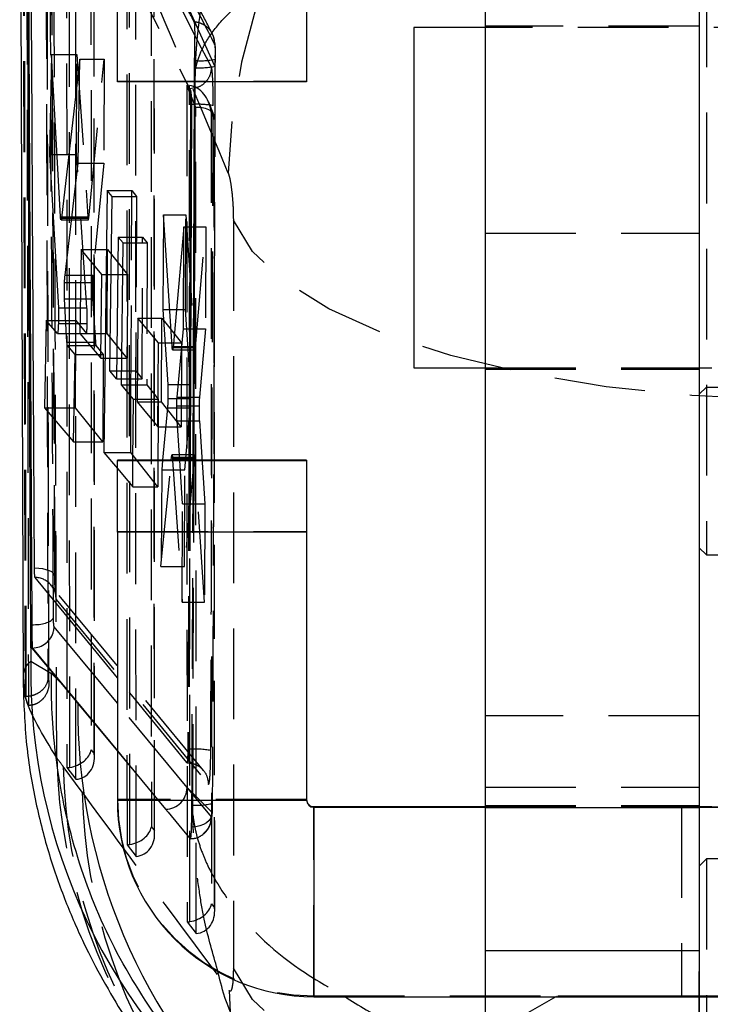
# Model space of a CAD drawing. Extents: x 39 to 393, y 13 to 280.
# Tile 20 of 24: x 334 to 343, y 245 to 259. Entities that reach past the tile are written whole.
import ezdxf

# ---------------------------------------------------------------- set-up
doc = ezdxf.new("R2010")
doc.units = 0
doc.linetypes.add('HIDDEN', pattern=[1.905, 1.27, -0.635])
doc.layers.get('0').update_dxf_attribs({"linetype": 'CONTINUOUS'})

msp = doc.modelspace()

# ---------------------------------------------------------------- linework, layer by layer
at = {"color": 7, "linetype": 'CONTINUOUS'}
for p, q in [((333.759427, 263.472564), (333.806822, 249.563483)), ((340.277619, 262.80619), (340.277619, 247.806192)), ((343.277619, 262.80619), (343.277619, 247.806192)), ((335.127619, 257.960453), (335.127619, 258.959979)), ((337.777619, 258.959979), (337.777619, 257.960453)), ((340.277619, 258.722009), (339.277619, 258.722009)), ((339.277619, 258.722009), (339.277619, 253.972645)), ((334.20491, 258.345661), (334.177841, 256.944168)), ((334.332109, 256.074069), (334.20491, 258.345661)), ((334.603301, 258.276261), (334.345285, 256.053826)), ((334.579748, 256.823253), (334.603301, 258.276261)), ((337.777619, 257.960453), (335.127619, 257.960453)), ((336.089398, 257.960453), (336.139788, 257.862175)), ((336.189645, 252.668977), (336.207599, 257.960453)), ((336.139788, 257.862175), (336.14116, 257.862175)), ((336.14116, 257.862175), (336.141216, 257.862158)), ((336.207312, 257.875593), (336.141216, 257.862158)), ((336.14988, 257.646708), (336.130181, 252.668977)), ((336.14988, 257.646708), (336.166373, 257.646708)), ((336.166373, 257.646708), (336.207502, 257.646402)), ((334.177841, 256.944168), (334.300893, 254.799925)), ((334.177841, 256.944168), (334.283387, 256.944168)), ((334.394521, 255.257616), (334.579748, 256.823253)), ((334.987083, 256.440263), (334.937229, 252.773944)), ((335.054159, 256.358694), (334.987083, 256.440263)), ((335.022565, 253.915669), (335.054159, 256.358694)), ((334.339122, 256.028404), (334.485712, 256.028404)), ((334.345285, 256.053826), (334.488719, 256.053826)), ((335.774326, 256.100178), (335.764999, 254.775052)), ((335.894074, 254.258576), (335.774326, 256.100178)), ((336.060393, 255.930384), (335.907943, 254.242646)), ((336.053655, 254.502883), (336.060393, 255.930384)), ((335.140494, 255.788233), (335.116198, 253.803955)), ((335.207782, 255.706664), (335.140494, 255.788233)), ((334.620475, 255.613979), (334.601288, 254.441733)), ((334.910883, 255.265439), (334.620475, 255.613979)), ((335.184554, 253.722385), (335.207782, 255.706664)), ((334.89438, 254.093148), (334.910883, 255.265439)), ((334.422177, 254.319018), (334.387939, 254.923289)), ((335.764999, 254.775052), (335.832405, 253.726267)), ((335.764999, 254.775052), (335.860491, 254.775052)), ((334.131727, 254.623457), (334.106751, 253.400239)), ((334.287059, 254.439492), (334.131727, 254.623457)), ((335.415858, 254.656134), (335.404084, 253.483887)), ((335.705671, 254.307609), (335.415858, 254.656134)), ((334.301466, 254.578785), (334.407458, 254.578785)), ((335.965, 253.54716), (336.053655, 254.502883)), ((334.287889, 254.439026), (334.415377, 254.439026)), ((334.601288, 254.441733), (334.89438, 254.093148)), ((334.601288, 254.441733), (334.899287, 254.441733)), ((334.53494, 254.145756), (334.42845, 254.271969)), ((335.696649, 253.135316), (335.705671, 254.307609)), ((335.901546, 254.210496), (336.026532, 254.210496)), ((334.513838, 252.922476), (334.53494, 254.145756)), ((339.277619, 253.972645), (339.277619, 253.959509)), ((339.277619, 253.959509), (340.277619, 253.959509)), ((335.116198, 253.803955), (335.022565, 253.915669)), ((335.116198, 253.803955), (335.185508, 253.803955)), ((335.355396, 253.518461), (335.184554, 253.722385)), ((335.832405, 253.726267), (335.981614, 253.726267)), ((335.315122, 252.773944), (335.318268, 253.562778)), ((335.34637, 252.668977), (335.355396, 253.518461)), ((335.835705, 253.532235), (335.963911, 253.532235)), ((334.106751, 253.400239), (334.513838, 252.922476)), ((334.106751, 253.400239), (334.52208, 253.400239)), ((335.404084, 253.483887), (335.696649, 253.135316)), ((335.404084, 253.483887), (335.699332, 253.483887)), ((335.830202, 253.401201), (335.761651, 252.668977)), ((336.000275, 252.668977), (335.96314, 253.219154)), ((334.937229, 252.773944), (335.127619, 252.548965)), ((334.937229, 252.773944), (335.315122, 252.773944)), ((335.347058, 252.733707), (335.315122, 252.773944)), ((335.882126, 252.668977), (335.886054, 252.709748)), ((335.886054, 252.709748), (335.889806, 252.735851)), ((335.995423, 252.740865), (335.892442, 252.740865)), ((335.900076, 252.691875), (335.901608, 252.668977)), ((337.777619, 252.668977), (335.127619, 252.668977)), ((335.127619, 252.668977), (335.127619, 252.660453)), ((335.127619, 252.660453), (337.777619, 252.660453)), ((335.127619, 251.65998), (335.127619, 252.660453)), ((337.777619, 252.668977), (337.777619, 252.660453)), ((337.777619, 252.660453), (337.777619, 251.65998)), ((337.777619, 251.65998), (335.127619, 251.65998)), ((335.127619, 251.65998), (335.127619, 247.90998)), ((337.777619, 251.65998), (337.777619, 247.90998)), ((335.127619, 249.622051), (333.975331, 251.025649)), ((333.910503, 250.363276), (333.929444, 250.363276)), ((333.929444, 250.363276), (333.929459, 250.363276)), ((333.912952, 250.225029), (333.914897, 249.856739)), ((333.931632, 250.038674), (333.937906, 250.038674)), ((333.931632, 250.038674), (334.334787, 249.552037)), ((333.937998, 250.038734), (333.937906, 250.038667)), ((333.914897, 249.856739), (334.207302, 249.680466)), ((334.207302, 249.680466), (334.334787, 249.552037)), ((334.334787, 249.552037), (334.572994, 249.264505)), ((334.572994, 249.264505), (335.127619, 248.596235)), ((335.127619, 247.90998), (337.777619, 247.90998)), ((337.877619, 247.819451), (337.877619, 247.80998)), ((337.877619, 247.819451), (340.277619, 247.819451)), ((337.877619, 247.80998), (337.877619, 245.159981)), ((337.877619, 247.80998), (340.277619, 247.80998)), ((340.277619, 247.806192), (343.277619, 247.806192)), ((340.277619, 247.806192), (340.277619, 245.807139)), ((343.277619, 247.80998), (351.277619, 247.80998)), ((343.277619, 247.806192), (343.277619, 245.807139)), ((340.277619, 245.807139), (343.277619, 245.807139)), ((337.877619, 245.159981), (356.677619, 245.159981)), ((340.277619, 245.159981), (340.277619, 242.837446)), ((341.269415, 245.159981), (340.777619, 244.876042))]:
    msp.add_line(p, q, dxfattribs=at)
at = {"color": 7, "linetype": 'HIDDEN'}
for p, q in [((333.840093, 249.358405), (333.804912, 263.39231)), ((334.416016, 262.02704), (334.421417, 248.364371)), ((334.460617, 248.368052), (334.455218, 262.024482)), ((334.548007, 248.202077), (334.542665, 261.717515)), ((334.756959, 261.654541), (334.762113, 248.614906)), ((334.805003, 248.55992), (334.799868, 261.54967)), ((334.807885, 248.512847), (334.802722, 261.574521)), ((343.377619, 261.340759), (343.377619, 251.34076)), ((336.494976, 258.179974), (335.343565, 260.724822)), ((335.257935, 259.969413), (335.262949, 247.285495)), ((335.302149, 247.289177), (335.297138, 259.966856)), ((335.127619, 259.83781), (336.090742, 257.960453)), ((335.127619, 259.836219), (336.089398, 257.960453)), ((335.38954, 247.123202), (335.384584, 259.659886)), ((335.598878, 259.596912), (335.603646, 247.53603)), ((335.646535, 247.481044), (335.641787, 259.492043)), ((335.649418, 247.433971), (335.644641, 259.516893)), ((343.277619, 258.74076), (340.277619, 258.74076)), ((354.277619, 258.722009), (340.277619, 258.722009)), ((334.20491, 258.345661), (334.562156, 258.345661)), ((334.556552, 256.944168), (334.562156, 258.345661)), ((334.562156, 258.345661), (334.713698, 256.074069)), ((334.603301, 258.276261), (334.94397, 258.276261)), ((334.72634, 256.053826), (334.94397, 258.276261)), ((334.94397, 258.276261), (334.93816, 256.823253)), ((336.208294, 258.159825), (336.209467, 258.259846)), ((336.495864, 258.276602), (336.494976, 258.179974)), ((336.207599, 257.960453), (336.208211, 258.140789)), ((336.208211, 258.140789), (336.208294, 258.159825)), ((336.219634, 258.115556), (336.208211, 258.140789)), ((336.219129, 257.960453), (336.219634, 258.115556)), ((336.494976, 258.179974), (336.495442, 258.178871)), ((335.127619, 257.968977), (337.777619, 257.968977)), ((336.099854, 257.911786), (336.104482, 246.20662)), ((336.226503, 257.602259), (336.099854, 257.911786)), ((336.143682, 246.210301), (336.139057, 257.909227)), ((336.478927, 257.498037), (336.406529, 257.674975)), ((336.231072, 246.044326), (336.226503, 257.602259)), ((336.440797, 257.539285), (336.445178, 246.457155)), ((336.483707, 257.434414), (336.440797, 257.539285)), ((336.488068, 246.402168), (336.483707, 257.434414)), ((336.49095, 246.355096), (336.48656, 257.459266)), ((334.283387, 256.944168), (334.556552, 256.944168)), ((334.701637, 254.799925), (334.556552, 256.944168)), ((334.579748, 256.823253), (334.93816, 256.823253)), ((334.93816, 256.823253), (334.78285, 255.257616)), ((334.987083, 256.440263), (335.329745, 256.440263)), ((335.318268, 253.562778), (335.329745, 256.440263)), ((335.329745, 256.440263), (335.394485, 256.358694)), ((335.054159, 256.358694), (335.394485, 256.358694)), ((335.394485, 256.358694), (335.384741, 253.915669)), ((334.332109, 256.074069), (334.713698, 256.074069)), ((334.485712, 256.028404), (334.720851, 256.028404)), ((334.488719, 256.053826), (334.72634, 256.053826)), ((335.774326, 256.100178), (336.088663, 256.100178)), ((336.083364, 254.775052), (336.088663, 256.100178)), ((336.088663, 256.100178), (336.208186, 254.258576)), ((336.752075, 256.026793), (336.752075, 245.558569)), ((336.060393, 255.930384), (336.366758, 255.930384)), ((336.221489, 254.242646), (336.366758, 255.930384)), ((336.366758, 255.930384), (336.36105, 254.502883)), ((335.140494, 255.788233), (335.48132, 255.788233)), ((335.473406, 253.803955), (335.48132, 255.788233)), ((335.48132, 255.788233), (335.54606, 255.706664)), ((340.277619, 255.844075), (343.277619, 255.844075)), ((334.620475, 255.613979), (334.990458, 255.613979)), ((334.98577, 254.441733), (334.990458, 255.613979)), ((334.990458, 255.613979), (335.267846, 255.265439)), ((335.207782, 255.706664), (335.54606, 255.706664)), ((335.54606, 255.706664), (335.538145, 253.722385)), ((334.394521, 255.257616), (334.78285, 255.257616)), ((334.910883, 255.265439), (335.267846, 255.265439)), ((335.267846, 255.265439), (335.263158, 254.093148)), ((334.387734, 255.153557), (334.777853, 255.153557)), ((334.387939, 254.923289), (334.781018, 254.923289)), ((334.781018, 254.923289), (334.820598, 254.319018)), ((334.394928, 254.799925), (334.701637, 254.799925)), ((335.860491, 254.775052), (336.083364, 254.775052)), ((336.150426, 253.726267), (336.083364, 254.775052)), ((334.131727, 254.623457), (334.547271, 254.623457)), ((334.54238, 253.400239), (334.547271, 254.623457)), ((334.547271, 254.623457), (334.693694, 254.439492)), ((335.415858, 254.656134), (335.750688, 254.656134)), ((335.746, 253.483887), (335.750688, 254.656134)), ((335.750688, 254.656134), (336.028071, 254.307609)), ((334.407458, 254.578785), (334.705162, 254.578785)), ((336.053655, 254.502883), (336.36105, 254.502883)), ((336.36105, 254.502883), (336.277037, 253.54716)), ((334.287059, 254.439492), (334.693694, 254.439492)), ((334.415377, 254.439026), (334.694445, 254.439026)), ((334.899287, 254.441733), (334.98577, 254.441733)), ((335.263158, 254.093148), (334.98577, 254.441733)), ((334.422177, 254.319018), (334.820598, 254.319018)), ((334.42845, 254.271969), (334.827016, 254.271969)), ((334.827016, 254.271969), (334.927455, 254.145756)), ((335.705671, 254.307609), (336.028071, 254.307609)), ((335.894074, 254.258576), (336.208186, 254.258576)), ((336.028071, 254.307609), (336.023384, 253.135316)), ((336.026532, 254.210496), (336.215427, 254.210496)), ((336.029515, 254.242645), (336.221489, 254.242646)), ((334.53494, 254.145756), (334.927455, 254.145756)), ((334.89438, 254.093148), (335.263158, 254.093148)), ((334.927455, 254.145756), (334.922563, 252.922476)), ((340.277619, 253.959509), (354.277619, 253.959509)), ((340.277619, 253.94076), (343.277619, 253.94076)), ((335.022565, 253.915669), (335.384741, 253.915669)), ((335.185508, 253.803955), (335.473406, 253.803955)), ((335.384741, 253.915669), (335.473406, 253.803955)), ((335.184554, 253.722385), (335.538145, 253.722385)), ((335.538145, 253.722385), (335.699994, 253.518461)), ((335.981614, 253.726267), (336.150426, 253.726267)), ((343.277619, 253.59076), (343.377619, 253.690759)), ((343.377619, 253.690759), (344.177619, 253.690759)), ((335.355396, 253.518461), (335.699994, 253.518461)), ((335.699994, 253.518461), (335.695115, 252.295167)), ((335.963911, 253.532235), (336.154008, 253.532235)), ((335.965, 253.54716), (336.277037, 253.54716)), ((334.52208, 253.400239), (334.54238, 253.400239)), ((334.922563, 252.922476), (334.54238, 253.400239)), ((335.699332, 253.483887), (335.746, 253.483887)), ((336.023384, 253.135316), (335.746, 253.483887)), ((335.959451, 253.401201), (336.149084, 253.401201)), ((335.959696, 253.426183), (336.272143, 253.426183)), ((336.07439, 252.531099), (336.149084, 253.401201)), ((335.696649, 253.135316), (336.023384, 253.135316)), ((335.96314, 253.219154), (336.275691, 253.219154)), ((336.275691, 253.219154), (336.351262, 252.054807)), ((334.513838, 252.922476), (334.922563, 252.922476)), ((335.695115, 252.295167), (335.347058, 252.733707)), ((335.886054, 252.709748), (336.203439, 252.709748)), ((336.209417, 252.740865), (335.995423, 252.740865)), ((335.998729, 252.691875), (336.216725, 252.691875)), ((336.203439, 252.709748), (336.068987, 251.180093)), ((336.345759, 250.678657), (336.216725, 252.691875)), ((335.127619, 252.548965), (335.342398, 252.295167)), ((335.342398, 252.295167), (335.34637, 252.668977)), ((335.738665, 251.180093), (335.882126, 252.668977)), ((335.761651, 252.668977), (335.748743, 252.531099)), ((335.901608, 252.668977), (336.034809, 250.678657)), ((336.041728, 252.054807), (336.000275, 252.668977)), ((336.130181, 252.668977), (336.114174, 248.623987)), ((336.147353, 252.668977), (336.131899, 248.623987)), ((336.184394, 247.704861), (336.201882, 252.668977)), ((335.748743, 252.531099), (335.738665, 251.180093)), ((335.748743, 252.531099), (336.07439, 252.531099)), ((336.068987, 251.180093), (336.07439, 252.531099)), ((335.342398, 252.295167), (335.695115, 252.295167)), ((334.170081, 249.563402), (334.163508, 252.14195)), ((336.034809, 250.678657), (336.041728, 252.054807)), ((336.041728, 252.054807), (336.351262, 252.054807)), ((336.351262, 252.054807), (336.345759, 250.678657)), ((335.127619, 251.66945), (337.777619, 251.66945)), ((343.277619, 251.44076), (343.377619, 251.34076)), ((343.377619, 251.34076), (344.177619, 251.34076)), ((335.738665, 251.180093), (336.068987, 251.180093)), ((336.334348, 248.323432), (334.203073, 250.908626)), ((334.271818, 250.7166), (336.402902, 248.130593)), ((336.034809, 250.678657), (336.345759, 250.678657)), ((333.840092, 249.358405), (333.852178, 249.35877)), ((336.103693, 248.085693), (335.127619, 249.265812)), ((343.277619, 249.087837), (340.277619, 249.087837)), ((334.762113, 248.614906), (334.805003, 248.55992)), ((335.127619, 248.597806), (335.381074, 248.290846)), ((335.127619, 248.596235), (335.381074, 248.290846)), ((336.114174, 248.623987), (336.131889, 248.623987)), ((336.102291, 248.434052), (336.100962, 248.434429)), ((336.101906, 248.433888), (336.104903, 248.433444)), ((334.634047, 248.019338), (334.368556, 248.381796)), ((334.421417, 248.364371), (334.548007, 248.202077)), ((335.381074, 248.290846), (335.803689, 247.782961)), ((336.103693, 248.085693), (336.454199, 247.739079)), ((336.444526, 247.675958), (336.103693, 248.085693)), ((340.277619, 248.093515), (343.277619, 248.093515)), ((337.777619, 247.919451), (335.127619, 247.919451)), ((336.170928, 247.71814), (336.172372, 247.842482)), ((336.170928, 247.71814), (336.184394, 247.704861)), ((337.877619, 245.169451), (337.877619, 247.819451)), ((340.277619, 247.835078), (343.277619, 247.835078)), ((340.277619, 247.819451), (354.277619, 247.819451)), ((340.277619, 247.80998), (343.277619, 247.80998)), ((340.277619, 247.808086), (343.277619, 247.808086)), ((343.027619, 247.814716), (343.027619, 245.164716)), ((335.603646, 247.53603), (335.646535, 247.481044)), ((336.148281, 247.369679), (336.172542, 247.374232)), ((335.262949, 247.285495), (335.38954, 247.123202)), ((343.377619, 247.087837), (343.277619, 246.987837)), ((343.377619, 247.087837), (343.377619, 244.340761)), ((344.177619, 247.087837), (343.377619, 247.087837)), ((336.445178, 246.457155), (336.488068, 246.402168)), ((336.104482, 246.20662), (336.231072, 246.044326)), ((340.277619, 245.807139), (340.277619, 245.159981)), ((343.277619, 244.240762), (343.277619, 245.807139)), ((343.277619, 245.807139), (343.277619, 238.662599)), ((337.877619, 245.169451), (337.877619, 245.159981)), ((337.877619, 245.169451), (356.677619, 245.169451)), ((341.277621, 245.164718), (341.269415, 245.159981))]:
    msp.add_line(p, q, dxfattribs=at)
at = {"color": 8, "linetype": 'CONTINUOUS'}
for p, q in [((336.090742, 257.960453), (336.14116, 257.862175)), ((336.166373, 257.646708), (336.147353, 252.668977)), ((334.300893, 254.799925), (334.394928, 254.799925)), ((335.907943, 254.242645), (336.029515, 254.242645)), ((335.830202, 253.401201), (335.959451, 253.401201)), ((335.900076, 252.691875), (335.998729, 252.691875)), ((334.233319, 250.467804), (334.232065, 250.712922)), ((335.127619, 249.265812), (334.241798, 250.336812)), ((333.937906, 250.038674), (335.127619, 248.597806))]:
    msp.add_line(p, q, dxfattribs=at)
at = {"color": 7, "linetype": 'HIDDEN', "flags": 128}
for points in [[(344.413713, 253.516317), (343.17374, 253.571782), (341.972175, 253.694832), (340.837473, 253.882553), (339.796505, 254.1305), (338.873925, 254.4328), (338.091578, 254.782296), (337.467995, 255.170708), (337.017941, 255.588842), (336.752075, 256.026793)], [(334.169425, 249.573), (334.168009, 250.142119), (334.163152, 252.138156)], [(334.250725, 251.041508), (334.248686, 251.062825), (334.235077, 251.083535), (334.210419, 251.102843), (334.175658, 251.12001), (334.132126, 251.134377), (334.081492, 251.145394), (334.025696, 251.152638), (333.966877, 251.155832)], [(334.203522, 250.914965), (334.203518, 250.914969), (334.20352, 250.914966), (334.24342, 250.851014), (334.255341, 250.819908), (334.259554, 250.804527), (334.261023, 250.797502), (334.260815, 250.799168), (334.258905, 250.817873), (334.255654, 250.867939), (334.252303, 250.970446), (334.251584, 251.050408)], [(336.100962, 248.434429), (336.077208, 248.463448), (335.931095, 248.641914), (335.346668, 249.355228), (335.127619, 249.622051)], [(335.803689, 247.782961), (335.839737, 247.73969), (335.988428, 247.561298), (336.148281, 247.369679)], [(336.454199, 247.739079), (336.451061, 247.699206), (336.4365, 247.660847), (336.411068, 247.625459), (336.37573, 247.594386), (336.33183, 247.568808), (336.281032, 247.549698), (336.225269, 247.537778), (336.166657, 247.533506)], [(343.277619, 247.814036), (343.109282, 247.814323), (343.027619, 247.814716), (343.109282, 247.815109), (343.351131, 247.815486), (343.743873, 247.815833), (344.272415, 247.816139), (344.916446, 247.816389), (345.651214, 247.816575), (346.448485, 247.816689), (347.277619, 247.816728)], [(344.413713, 243.048093), (343.17374, 243.103557), (341.972175, 243.226607), (340.837473, 243.414328), (339.796505, 243.662275), (338.873925, 243.964575), (338.091578, 244.314071), (337.467995, 244.702484), (337.017941, 245.120618), (336.752075, 245.558569)], [(347.277619, 245.161874), (348.265187, 245.161913), (349.225816, 245.162029), (350.133303, 245.162217), (350.962895, 245.162474), (351.691962, 245.162791), (352.300618, 245.163162), (352.772259, 245.163575), (353.09402, 245.164018), (353.257126, 245.164481), (353.257126, 245.164951), (353.09402, 245.165413), (352.772259, 245.165857), (352.300618, 245.16627), (351.691962, 245.16664), (350.962895, 245.166958), (350.133303, 245.167215), (349.225816, 245.167403), (348.265187, 245.167518), (347.277619, 245.167557), (346.290051, 245.167518), (345.329422, 245.167403), (344.421935, 245.167215), (343.592343, 245.166958), (342.863276, 245.16664), (342.25462, 245.16627), (341.782979, 245.165857), (341.461218, 245.165413), (341.298112, 245.164951), (341.298112, 245.164481), (341.461218, 245.164018), (341.782979, 245.163575), (342.25462, 245.163162), (342.863276, 245.162791), (343.592343, 245.162474), (344.421935, 245.162217), (345.329422, 245.162029), (346.290051, 245.161913), (347.277619, 245.161874)], [(347.277619, 245.166729), (348.106753, 245.16669), (348.904024, 245.166575), (349.638793, 245.166389), (350.282823, 245.166139), (350.811365, 245.165834), (351.204107, 245.165486), (351.445956, 245.165108), (351.527619, 245.164716), (351.445956, 245.164323), (351.204107, 245.163946), (350.811365, 245.163598), (350.282823, 245.163293), (349.638793, 245.163042), (348.904024, 245.162857), (348.106753, 245.162742), (347.277619, 245.162703), (346.448485, 245.162742), (345.651214, 245.162857), (344.916446, 245.163042), (344.272415, 245.163293), (343.743873, 245.163598), (343.351131, 245.163946), (343.109282, 245.164323), (343.027619, 245.164716), (343.109282, 245.165108), (343.351131, 245.165486), (343.743873, 245.165834), (344.272415, 245.166139), (344.916446, 245.166389), (345.651214, 245.166575), (346.448485, 245.16669), (347.277619, 245.166729)]]:
    msp.add_lwpolyline(points, dxfattribs=at)
at = {"color": 7, "linetype": 'CONTINUOUS', "flags": 128}
msp.add_lwpolyline([(351.277619, 247.814036), (351.204107, 247.813945), (350.811365, 247.813597), (350.282823, 247.813293), (349.638793, 247.813042), (348.904024, 247.812856), (348.106753, 247.812741), (347.277619, 247.812703), (346.448485, 247.812741), (345.651214, 247.812856), (344.916446, 247.813042), (344.272415, 247.813293), (343.743873, 247.813597), (343.351131, 247.813945), (343.277619, 247.814036)], dxfattribs=at)
at = {"color": 7, "linetype": 'HIDDEN'}
for centre, radius, start, end in [((344.949041, 256.467553), 8.27191, 94.2883745, 178.5026562), ((335.865943, 258.39604), 0.637599, 351.4893079, 21.7981953), ((336.298416, 259.195449), 0.939822, 264.5691264, 282.1276859), ((336.283402, 259.201604), 1.044483, 265.876336, 281.7130105), ((336.249373, 256.346181), 1.300896, 80.2175879, 91.8444508), ((333.96967, 250.723475), 0.302227, 358.6966572, 88.9266881), ((336.196116, 247.285044), 1.340483, 79.6977176, 92.7462597), ((342.068625, 248.691238), 7.791787, 181.4040189, 217.8736346), ((342.124315, 248.560579), 7.75782, 181.3205283, 216.1726671), ((342.389817, 248.198124), 7.757831, 181.3205467, 216.1661967), ((335.7983, 248.088318), 0.305404, 271.0109782, 359.5076331), ((337.877619, 247.919451), 2.75, 180.0000028, 269.9999972), ((336.250584, 248.695482), 0.856578, 264.7611105, 283.9728801), ((344.46633, 245.428575), 7.773526, 181.3586463, 216.9385391)]:
    msp.add_arc(centre, radius, start, end, dxfattribs=at)
at = {"color": 8, "linetype": 'CONTINUOUS'}
for centre, radius, start, end in [((342.043067, 249.709965), 8.129495, 178.9654928, 231.8500873), ((342.651055, 249.172947), 8.07858, 179.350624, 226.6890127)]:
    msp.add_arc(centre, radius, start, end, dxfattribs=at)
at = {"color": 7, "linetype": 'CONTINUOUS'}
for centre, radius, start, end in [((337.877619, 247.90998), 2.749999, 180.0000084, 270.000011), ((337.877618, 247.91945), 0.099999, 179.9994337, 270.0005663), ((337.87762, 247.90998), 0.1, 180.0001918, 269.9998082)]:
    msp.add_arc(centre, radius, start, end, dxfattribs=at)
at = {"color": 7, "linetype": 'HIDDEN'}
for centre, major_axis, ratio, start_param, end_param in [((339.234127, 201.219075), (-50.082104, 137.953309), 0.12075585, 5.081915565, 5.120770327), ((336.139166, 257.524327), (-0.075285, 0.382396), 0.771614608, 4.600311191, 6.033725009), ((336.182076, 257.419457), (0.302566, 0.059568), 0.572868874, 6.033865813, 7.595239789), ((334.720881, 256.235158), (0.00003, 0.206754), 0.055232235, 2.46408886, 3.642723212), ((334.788427, 255.078537), (0.00003, 0.205824), 0.055232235, 0.515467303, 1.197724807), ((334.827819, 254.473928), (0.00003, 0.202444), 0.055232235, 2.44215478, 3.072367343), ((336.215456, 254.413627), (0.00003, 0.203132), 0.055232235, 2.43921899, 3.71192221), ((336.142783, 253.571747), (0.00003, 0.207144), 0.055232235, 4.520477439, 5.554324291), ((336.142871, 253.57336), (0.00003, 0.205902), 0.055232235, 3.722215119, 4.511314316), ((336.283122, 253.373724), (0.00003, 0.20571), 0.055232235, 0.567760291, 1.312942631), ((336.283266, 253.375593), (0.00003, 0.207779), 0.055232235, 1.324851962, 2.423275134), ((336.209388, 252.537372), (0.00003, 0.203493), 0.055232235, 5.574564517, 6.843511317), ((334.460483, 248.599948), (0.295469, 0.101672), 0.723215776, 4.468923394, 5.902337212), ((334.503372, 248.544961), (-0.113315, 0.329304), 0.858306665, 2.907408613, 4.46878259), ((335.822277, 190.705893), (-2.960311, 58.695697), 0.128738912, 6.089900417, 6.101106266), ((334.418406, 248.653892), (0.301722, 0.062699), 0.937412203, 4.529793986, 4.657754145), ((339.234127, 292.120814), (-46.922887, 83.136497), 0.2906725, 1.959108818, 1.998248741), ((335.302015, 247.521073), (0.295469, 0.101672), 0.723215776, 4.468923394, 5.902337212), ((335.344905, 247.466086), (-0.113315, 0.329304), 0.858306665, 2.907408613, 4.46878259), ((335.259938, 247.575016), (0.301722, 0.062699), 0.937412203, 4.529793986, 4.657754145), ((336.143547, 246.442197), (0.295469, 0.101672), 0.723215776, 4.468923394, 5.902337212), ((336.186437, 246.387211), (-0.113315, 0.329304), 0.858306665, 2.907408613, 4.46878259), ((336.10147, 246.496141), (0.301722, 0.062699), 0.937412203, 4.529793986, 4.657754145)]:
    msp.add_ellipse(centre, major_axis=major_axis, ratio=ratio, start_param=start_param, end_param=end_param, dxfattribs=at)
for points, knots in [([(333.852178, 249.35877), (333.846159, 251.697417), (333.834115, 256.377477), (333.823842, 261.057541), (333.818702, 263.398956)], [0, 0, 0, 0, 0.499704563, 1, 1, 1, 1]), ([(333.852574, 263.284692), (333.852876, 263.126528), (333.854623, 262.209568), (333.862319, 258.257463), (333.871814, 253.731741), (333.880586, 249.964823), (333.88229, 249.233069)], [0, 0, 0, 0, 0.033767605, 0.195768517, 0.843771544, 1, 1, 1, 1]), ([(334.122691, 263.362031), (334.1231, 263.172326), (334.125145, 262.223803), (334.133924, 258.239987), (334.144358, 253.847125), (334.153873, 250.213065), (334.15544, 249.614309)], [0, 0, 0, 0, 0.041397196, 0.206985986, 0.869341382, 1, 1, 1, 1]), ([(334.279178, 248.500321), (334.274341, 249.860426), (334.257764, 254.521908), (334.24315, 259.178605), (334.2328, 262.476593)], [0, 0, 0, 0, 0.291775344, 1, 1, 1, 1]), ([(336.219634, 258.115556), (336.219802, 258.120912), (336.219998, 258.127171), (336.220336, 258.137389), (336.220739, 258.149207), (336.221561, 258.17176), (336.223095, 258.209897), (336.226085, 258.273942), (336.232278, 258.381499), (336.245991, 258.562433), (336.278601, 258.867881), (336.361248, 259.389741), (336.596643, 260.313107), (337.033322, 261.394579), (337.564195, 262.123241), (337.777619, 262.416182)], [0, 0, 0, 0, 0.003541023, 0.004137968, 0.006762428, 0.011350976, 0.019054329, 0.031985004, 0.053701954, 0.090203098, 0.151710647, 0.256106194, 0.437119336, 0.773707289, 1, 1, 1, 1]), ([(334.232065, 250.712922), (334.221939, 252.652102), (334.201761, 256.516403), (334.184107, 260.38066), (334.175313, 262.305759)], [0, 0, 0, 0, 0.501819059, 1, 1, 1, 1]), ([(334.196493, 261.789601), (334.205001, 259.998395), (334.222018, 256.415715), (334.241156, 252.833), (334.250725, 251.041508)], [0, 0, 0, 0, 0.499962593, 1, 1, 1, 1]), ([(334.251345, 251.048677), (334.251344, 251.048859), (334.232901, 254.645253), (334.215949, 258.220769), (334.198998, 261.796105)], [0, 0, 0, 0, 0.000050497, 1, 1, 1, 1]), ([(334.163152, 252.138156), (334.162924, 252.231636), (334.155298, 255.360431), (334.148625, 258.48919), (334.142151, 261.52447)], [0, 0, 0, 0, 0.0298772, 1, 1, 1, 1]), ([(336.205455, 258.797483), (336.196184, 258.815258), (336.141458, 258.920191), (335.905263, 259.373674), (335.554369, 260.050208), (335.251462, 260.639099), (335.127619, 260.879865)], [0, 0, 0, 0, 0.025587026, 0.151051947, 0.652911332, 1, 1, 1, 1]), ([(336.457308, 258.635195), (336.39977, 258.74595), (336.013146, 259.490161), (335.636985, 260.232667), (335.316804, 260.864671)], [0, 0, 0, 0, 0.148821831, 1, 1, 1, 1]), ([(336.445217, 258.164838), (336.075257, 258.883404), (335.634252, 259.739958), (335.197912, 260.59468), (335.127619, 260.732373)], [0, 0, 0, 0, 0.838903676, 1, 1, 1, 1]), ([(335.343565, 260.724822), (335.491662, 260.433778), (335.871306, 259.687691), (336.255636, 258.940576), (336.490041, 258.484905)], [0, 0, 0, 0, 0.390092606, 1, 1, 1, 1]), ([(336.219634, 258.115556), (336.219959, 258.117518), (336.220339, 258.119811), (336.220979, 258.12356), (336.221729, 258.127893), (336.223215, 258.13616), (336.225873, 258.150147), (336.230749, 258.17362), (336.240111, 258.213052), (336.25915, 258.279372), (336.300772, 258.391339), (336.398681, 258.582645), (336.662345, 258.920938), (337.095929, 259.294395), (337.600942, 259.540664), (337.777619, 259.62682)], [0, 0, 0, 0, 0.003708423, 0.004333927, 0.007086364, 0.011894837, 0.019964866, 0.033512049, 0.056261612, 0.09449774, 0.158925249, 0.268272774, 0.45785788, 0.810333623, 1, 1, 1, 1]), ([(336.490041, 258.484905), (336.489677, 258.505254), (336.488949, 258.545952), (336.47233, 258.605064), (336.44503, 258.659711), (336.407033, 258.707707), (336.360178, 258.747165), (336.306269, 258.776245), (336.253652, 258.792769), (336.219406, 258.79612), (336.205454, 258.797485)], [0, 0, 0, 0, 0.130079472, 0.260159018, 0.390240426, 0.520322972, 0.65040468, 0.780484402, 0.91056486, 1, 1, 1, 1]), ([(336.209467, 258.259846), (336.210587, 258.320329), (336.212935, 258.44707), (336.215578, 258.612918), (336.214614, 258.73284), (336.210387, 258.784335), (336.206408, 258.794946), (336.205455, 258.797489)], [0, 0, 0, 0, 0.233021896, 0.488287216, 0.709336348, 0.930346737, 1, 1, 1, 1]), ([(336.490041, 258.484911), (336.490674, 258.483011), (336.492519, 258.477471), (336.494786, 258.451946), (336.496264, 258.404281), (336.496634, 258.343236), (336.496119, 258.29869), (336.495864, 258.276602)], [0, 0, 0, 0, 0.117075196, 0.341288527, 0.563675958, 0.783646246, 1, 1, 1, 1]), ([(336.495604, 258.178852), (336.495512, 258.201408), (336.495381, 258.233597), (336.496518, 258.265763), (336.496858, 258.275389)], [0, 0, 0, 0, 0.700718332, 1, 1, 1, 1]), ([(336.445217, 258.164838), (336.440474, 258.125236), (336.430987, 258.046033), (336.360137, 257.947592), (336.280366, 257.88663), (336.224196, 257.878144), (336.207312, 257.875593)], [0, 0, 0, 0, 0.291563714, 0.583123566, 0.87468962, 1, 1, 1, 1]), ([(336.470404, 257.628163), (336.470317, 257.680046), (336.470133, 257.789243), (336.466185, 257.944036), (336.459629, 258.070643), (336.452167, 258.143302), (336.447129, 258.158912), (336.445217, 258.164838)], [0, 0, 0, 0, 0.200367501, 0.421706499, 0.643068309, 0.864503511, 1, 1, 1, 1]), ([(336.494976, 258.179974), (336.494296, 257.977416), (336.490899, 256.964627), (336.479109, 253.526049), (336.46671, 250.290035), (336.457416, 247.86425)], [0, 0, 0, 0, 0.05890735, 0.29453673, 1, 1, 1, 1]), ([(336.435849, 248.603917), (336.436682, 248.806473), (336.440846, 249.819257), (336.452895, 252.827336), (336.463127, 255.632863), (336.470404, 257.628161)], [0, 0, 0, 0, 0.067337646, 0.336688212, 1, 1, 1, 1]), ([(336.679956, 256.683703), (336.682191, 256.6779), (336.69229, 256.65168), (336.710142, 256.575968), (336.727648, 256.455076), (336.741123, 256.317975), (336.750232, 256.176417), (336.751486, 256.074586), (336.752075, 256.026793)], [0, 0, 0, 0, 0.060473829, 0.273244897, 0.486138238, 0.609929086, 0.81692302, 1, 1, 1, 1]), ([(334.777853, 255.153557), (334.777514, 255.130795), (334.776836, 255.085272), (334.777483, 255.014459), (334.779011, 254.959289), (334.780473, 254.933062), (334.781018, 254.923289)], [0, 0, 0, 0, 0.278155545, 0.556304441, 0.834667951, 1, 1, 1, 1]), ([(334.705162, 254.578785), (334.705444, 254.601122), (334.706008, 254.645797), (334.705235, 254.71414), (334.703641, 254.76651), (334.702177, 254.790917), (334.701637, 254.799925)], [0, 0, 0, 0, 0.278830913, 0.557655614, 0.836730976, 1, 1, 1, 1]), ([(334.693694, 254.439492), (334.694969, 254.440189), (334.697521, 254.441582), (334.701008, 254.472714), (334.703738, 254.519442), (334.704704, 254.559696), (334.705162, 254.578785)], [0, 0, 0, 0, 0.256488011, 0.513022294, 0.769067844, 1, 1, 1, 1]), ([(336.172371, 247.842482), (336.173058, 248.024404), (336.176803, 249.016562), (336.182833, 250.625393), (336.187589, 252.052304), (336.189645, 252.668977)], [0, 0, 0, 0, 0.113077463, 0.616695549, 1, 1, 1, 1]), ([(334.250725, 251.041509), (334.250935, 251.017909), (334.25161, 250.942086), (334.255304, 250.833267), (334.262493, 250.74257), (334.268816, 250.724961), (334.271818, 250.7166)], [0, 0, 0, 0, 0.134636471, 0.432564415, 0.730590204, 1, 1, 1, 1]), ([(334.279178, 248.500321), (334.083926, 248.820336), (333.820344, 249.252345), (333.819992, 249.499499), (333.819901, 249.563571)], [0, 0, 0, 0, 0.740760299, 1, 1, 1, 1]), ([(334.15544, 249.614309), (334.155409, 249.6137), (334.154128, 249.58884), (334.140683, 249.530844), (334.088801, 249.454108), (334.007518, 249.398029), (333.929846, 249.367561), (333.878135, 249.361708), (333.852178, 249.35877)], [0, 0, 0, 0, 0.00576786, 0.235425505, 0.548323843, 0.74819499, 0.873603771, 1, 1, 1, 1]), ([(334.169425, 249.573), (334.16947, 249.571978), (334.17135, 249.529203), (334.16057, 249.446967), (334.109304, 249.348063), (334.039239, 249.281735), (333.964663, 249.242164), (333.909238, 249.236044), (333.88229, 249.233069)], [0, 0, 0, 0, 0.006559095, 0.274715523, 0.524347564, 0.693232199, 0.850843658, 1, 1, 1, 1]), ([(334.15544, 249.614309), (334.156837, 249.609943), (334.161239, 249.596171), (334.166103, 249.582402), (334.169425, 249.573)], [0, 0, 0, 0, 0.317090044, 1, 1, 1, 1]), ([(333.88229, 249.233069), (333.872428, 249.258835), (333.856442, 249.300602), (333.844621, 249.342394), (333.840093, 249.358405)], [0, 0, 0, 0, 0.61689168, 1, 1, 1, 1]), ([(336.114174, 248.623987), (336.11393, 248.601139), (336.113444, 248.555442), (336.111037, 248.496714), (336.107699, 248.454175), (336.10457, 248.436738), (336.102743, 248.434584), (336.102291, 248.434052)], [0, 0, 0, 0, 0.231278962, 0.462566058, 0.693629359, 0.924273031, 1, 1, 1, 1]), ([(336.131889, 248.623987), (336.131889, 248.623967), (336.13189, 248.603162), (336.13004, 248.559796), (336.124886, 248.501692), (336.116702, 248.457525), (336.108684, 248.43748), (336.10377, 248.434844), (336.102291, 248.434052)], [0, 0, 0, 0, 0.000205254, 0.208415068, 0.438850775, 0.669584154, 0.900587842, 1, 1, 1, 1]), ([(336.402902, 248.130593), (336.405502, 248.130722), (336.411561, 248.131021), (336.420672, 248.188447), (336.428765, 248.29834), (336.434276, 248.443181), (336.435341, 248.551911), (336.43585, 248.603916)], [0, 0, 0, 0, 0.1610711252, 0.3753357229, 0.5895337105, 0.8036771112, 1, 1, 1, 1]), ([(336.100962, 248.434429), (336.140219, 248.429896), (336.219385, 248.420754), (336.319482, 248.350957), (336.38969, 248.250343), (336.398498, 248.17051), (336.402902, 248.130593)], [0, 0, 0, 0, 0.246927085, 0.49795093, 0.748974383, 1, 1, 1, 1]), ([(336.457416, 247.864249), (336.457202, 247.841005), (336.456775, 247.794727), (336.455055, 247.757572), (336.454199, 247.739079)], [0, 0, 0, 0, 0.502272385, 1, 1, 1, 1]), ([(336.150138, 247.37339), (336.169523, 247.373071), (336.225934, 247.372145), (336.305589, 247.410768), (336.373485, 247.469673), (336.413747, 247.530057), (336.434781, 247.582945), (336.444375, 247.623601), (336.450012, 247.661635), (336.453041, 247.697796), (336.454747, 247.731483), (336.455411, 247.744597)], [0, 0, 0, 0, 0.098016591, 0.285230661, 0.431539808, 0.553844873, 0.652831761, 0.723174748, 0.790924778, 0.918609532, 1, 1, 1, 1]), ([(336.166657, 247.533506), (336.167714, 247.573727), (336.169211, 247.630695), (336.170538, 247.698275), (336.170928, 247.71814)], [0, 0, 0, 0, 0.70604907, 1, 1, 1, 1]), ([(336.454199, 247.739079), (336.453191, 247.724293), (336.451164, 247.694561), (336.447751, 247.675698), (336.445454, 247.675883), (336.444526, 247.675958)], [0, 0, 0, 0, 0.37097079, 0.745935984, 1, 1, 1, 1]), ([(336.184394, 247.704861), (336.184727, 247.702043), (336.185112, 247.698787), (336.185662, 247.694282), (336.186247, 247.689525), (336.187449, 247.680001), (336.189704, 247.662974), (336.193796, 247.634277), (336.201535, 247.585907), (336.216989, 247.50427), (336.249975, 247.366125), (336.307183, 247.1893), (336.436911, 246.883321), (336.78531, 246.318624), (337.40462, 245.6845), (338.095871, 245.284661), (338.311422, 245.159981)], [0, 0, 0, 0, 0.003102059, 0.003582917, 0.004951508, 0.008342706, 0.014056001, 0.023683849, 0.039912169, 0.067281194, 0.11353128, 0.192110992, 0.262622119, 0.453298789, 0.829523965, 1, 1, 1, 1]), ([(336.518087, 245.580425), (336.454117, 245.8014), (336.353312, 246.149617), (336.271173, 246.650448), (336.225688, 247.011949), (336.202695, 247.294577), (336.19305, 247.46155), (336.188761, 247.5605), (336.186716, 247.61919), (336.185676, 247.654018), (336.185154, 247.673488), (336.184907, 247.683228), (336.18468, 247.692432), (336.184527, 247.699094), (336.184394, 247.704861)], [0, 0, 0, 0, 0.317939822, 0.50101489, 0.705123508, 0.825253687, 0.896343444, 0.938491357, 0.963497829, 0.978336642, 0.987142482, 0.990693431, 0.99194328, 1, 1, 1, 1]), ([(336.331579, 247.438188), (336.355655, 247.46186), (336.403221, 247.508626), (336.438974, 247.594959), (336.442868, 247.651771), (336.444526, 247.675958)], [0, 0, 0, 0, 0.370519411, 0.731998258, 1, 1, 1, 1]), ([(336.148281, 247.369679), (336.151855, 247.372084), (336.158648, 247.376655), (336.163755, 247.449122), (336.165888, 247.511146), (336.166657, 247.533506)], [0, 0, 0, 0, 0.4152399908, 0.7891962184, 1, 1, 1, 1]), ([(336.752075, 245.558569), (336.752059, 245.551314), (336.751928, 245.492043), (336.748262, 245.389864), (336.737278, 245.297527), (336.721782, 245.242028), (336.707528, 245.23038), (336.697342, 245.241656), (336.694989, 245.24426)], [0, 0, 0, 0, 0.033506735, 0.273758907, 0.513948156, 0.673684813, 0.924643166, 1, 1, 1, 1])]:
    msp.add_open_spline(points, degree=3, knots=knots, dxfattribs=at)
at = {"color": 7, "linetype": 'CONTINUOUS'}
for points, knots in [([(333.851988, 262.613041), (333.861088, 260.57142), (333.879288, 256.488177), (333.900098, 252.40491), (333.910503, 250.363276)], [0, 0, 0, 0, 0.500000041, 1, 1, 1, 1]), ([(333.869424, 262.613041), (333.878856, 260.551161), (333.897535, 256.467918), (333.918888, 252.384651), (333.929459, 250.363276)], [0, 0, 0, 0, 0.504961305, 1, 1, 1, 1]), ([(333.966877, 251.155832), (333.965936, 251.323838), (333.960744, 252.250629), (333.941083, 255.832572), (333.924201, 259.246493), (333.911072, 261.901634)], [0, 0, 0, 0, 0.046903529, 0.258739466, 1, 1, 1, 1]), ([(336.139788, 257.862175), (336.141042, 257.857433), (336.143549, 257.847949), (336.146711, 257.806357), (336.148953, 257.7499), (336.149901, 257.693357), (336.149885, 257.658586), (336.14988, 257.646708)], [0, 0, 0, 0, 0.221078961, 0.442147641, 0.663422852, 0.88502354, 1, 1, 1, 1]), ([(336.141216, 257.862158), (336.143118, 257.859788), (336.148143, 257.853526), (336.155596, 257.82449), (336.162155, 257.773713), (336.166105, 257.711503), (336.16629, 257.667574), (336.166377, 257.646708)], [0, 0, 0, 0, 0.135089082, 0.35687181, 0.578407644, 0.799735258, 1, 1, 1, 1]), ([(334.337008, 256.031556), (334.335759, 256.03763), (334.333898, 256.046672), (334.332551, 256.067299), (334.332109, 256.074069)], [0, 0, 0, 0, 0.6717844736, 1, 1, 1, 1]), ([(334.345285, 256.053826), (334.343876, 256.043672), (334.341787, 256.028619), (334.339777, 256.030676), (334.339122, 256.031345)], [0, 0, 0, 0, 0.674489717, 1, 1, 1, 1]), ([(334.387734, 255.153557), (334.388644, 255.174569), (334.390486, 255.217051), (334.393166, 255.243997), (334.394521, 255.257616)], [0, 0, 0, 0, 0.494613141, 1, 1, 1, 1]), ([(334.387939, 254.923289), (334.387223, 254.940532), (334.385792, 254.975018), (334.385384, 255.043219), (334.386164, 255.104948), (334.38731, 255.140443), (334.387734, 255.153557)], [0, 0, 0, 0, 0.279092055, 0.558195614, 0.836769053, 1, 1, 1, 1]), ([(334.300893, 254.799925), (334.301622, 254.783725), (334.303081, 254.751324), (334.303589, 254.685846), (334.30292, 254.626137), (334.301856, 254.591463), (334.301466, 254.578785)], [0, 0, 0, 0, 0.279844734, 0.559709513, 0.8390069, 1, 1, 1, 1]), ([(334.301466, 254.578785), (334.300602, 254.557746), (334.298874, 254.51567), (334.295069, 254.469177), (334.290964, 254.440927), (334.288322, 254.439957), (334.287059, 254.439492)], [0, 0, 0, 0, 0.255038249, 0.51004322, 0.765604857, 1, 1, 1, 1]), ([(334.42845, 254.271969), (334.427145, 254.275555), (334.424708, 254.282251), (334.42298, 254.307357), (334.422177, 254.319018)], [0, 0, 0, 0, 0.535523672, 1, 1, 1, 1]), ([(335.90032, 254.211621), (335.899018, 254.216042), (335.896716, 254.223857), (335.894874, 254.248062), (335.894074, 254.258576)], [0, 0, 0, 0, 0.56565876, 1, 1, 1, 1]), ([(335.907943, 254.242646), (335.906742, 254.231546), (335.904713, 254.212797), (335.902464, 254.21292), (335.901546, 254.212971)], [0, 0, 0, 0, 0.592081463, 1, 1, 1, 1]), ([(335.832404, 253.726261), (335.833274, 253.709073), (335.835014, 253.674694), (335.836251, 253.6051), (335.835891, 253.55703), (335.835705, 253.532235)], [0, 0, 0, 0, 0.326208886, 0.652449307, 1, 1, 1, 1]), ([(335.835705, 253.532235), (335.835249, 253.510058), (335.834339, 253.465706), (335.832101, 253.423641), (335.830589, 253.405766), (335.830202, 253.401201)], [0, 0, 0, 0, 0.426822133, 0.8536162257, 1, 1, 1, 1]), ([(335.959696, 253.426183), (335.960199, 253.44793), (335.961205, 253.491423), (335.963397, 253.528937), (335.964762, 253.544449), (335.965, 253.547161)], [0, 0, 0, 0, 0.452124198, 0.904218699, 1, 1, 1, 1]), ([(335.96314, 253.219154), (335.962233, 253.236248), (335.960417, 253.270437), (335.959179, 253.338209), (335.9592, 253.39172), (335.959611, 253.420294), (335.959696, 253.426183)], [0, 0, 0, 0, 0.306883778, 0.613803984, 0.920412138, 1, 1, 1, 1]), ([(335.892442, 252.738265), (335.892897, 252.738966), (335.89469, 252.741723), (335.897429, 252.725349), (335.899279, 252.701952), (335.900076, 252.691875)], [0, 0, 0, 0, 0.162394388, 0.639241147, 1, 1, 1, 1]), ([(333.975331, 251.025649), (333.974044, 251.029396), (333.9714, 251.037096), (333.968517, 251.076247), (333.967181, 251.119738), (333.966942, 251.148281), (333.966878, 251.155832)], [0, 0, 0, 0, 0.289459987, 0.594779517, 0.892813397, 1, 1, 1, 1]), ([(333.910503, 250.363276), (333.911038, 250.316091), (333.911588, 250.267571), (333.912915, 250.226168), (333.912952, 250.225029)], [0, 0, 0, 0, 0.972480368, 1, 1, 1, 1]), ([(333.929444, 250.363276), (333.929576, 250.331461), (333.929924, 250.247563), (333.931819, 250.136211), (333.934446, 250.061813), (333.937319, 250.041966), (333.937953, 250.038796), (333.937953, 250.038794)], [0, 0, 0, 0, 0.183769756, 0.484601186, 0.785773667, 0.99989514, 1, 1, 1, 1]), ([(333.929459, 250.363276), (333.963699, 250.364657), (334.032178, 250.367419), (334.12331, 250.386785), (334.192621, 250.414935), (334.220729, 250.439905), (334.230733, 250.457625), (334.232245, 250.463369), (334.23332, 250.467453)], [0, 0, 0, 0, 0.223823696, 0.44764134, 0.671469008, 0.895292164, 0.925555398, 1, 1, 1, 1]), ([(333.937998, 250.038734), (333.972176, 250.042256), (334.040532, 250.049301), (334.131481, 250.102098), (334.200676, 250.179427), (334.230017, 250.251609), (334.239991, 250.304819), (334.241124, 250.324874), (334.241798, 250.336812)], [0, 0, 0, 0, 0.217852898, 0.435705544, 0.65356115, 0.871417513, 0.923466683, 1, 1, 1, 1]), ([(334.241798, 250.336812), (334.24084, 250.339304), (334.238524, 250.345332), (334.23562, 250.376405), (334.233803, 250.42113), (334.233451, 250.455018), (334.233319, 250.467803)], [0, 0, 0, 0, 0.212934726, 0.514968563, 0.817004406, 1, 1, 1, 1]), ([(333.912952, 250.225029), (333.914481, 250.188728), (333.917745, 250.111246), (333.924751, 250.053984), (333.929882, 250.042564), (333.931632, 250.038667)], [0, 0, 0, 0, 0.367376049, 0.784142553, 1, 1, 1, 1]), ([(333.937953, 250.038794), (333.937955, 250.038792), (333.93797, 250.038773), (333.937985, 250.038753), (333.937998, 250.038734)], [0, 0, 0, 0, 0.080800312, 1, 1, 1, 1]), ([(336.744046, 243.643463), (336.733157, 243.65214), (336.366996, 243.943931), (335.788522, 244.67967), (335.049486, 245.824716), (334.538056, 247.098437), (334.258798, 248.34807), (334.200685, 249.218534), (334.206618, 249.63274), (334.207302, 249.680466)], [0, 0, 0, 0, 0.006203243, 0.208588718, 0.410974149, 0.613366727, 0.815759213, 0.978771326, 1, 1, 1, 1]), ([(333.806982, 249.563369), (333.817241, 249.267646), (333.837295, 248.689535), (333.975404, 247.877109), (334.166004, 247.14109), (334.399007, 246.482952), (334.656919, 245.897007), (334.932989, 245.368243), (335.229028, 244.87299), (335.559882, 244.384959), (335.789505, 244.066169), (335.917936, 243.909214), (335.919106, 243.907785)], [0, 0, 0, 0, 0.106843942, 0.208869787, 0.307682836, 0.404249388, 0.501498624, 0.60275218, 0.713450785, 0.841366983, 0.998555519, 1, 1, 1, 1])]:
    msp.add_open_spline(points, degree=3, knots=knots, dxfattribs=at)
at = {"color": 8, "linetype": 'CONTINUOUS'}
for points, knots in [([(336.201882, 252.668977), (336.202101, 252.73089), (336.208327, 254.49475), (336.213824, 256.258558), (336.219129, 257.960453)], [0, 0, 0, 0, 0.0351012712, 1, 1, 1, 1]), ([(333.819901, 249.563571), (333.815611, 249.595535), (333.797523, 249.730296), (333.864107, 249.802024), (333.914897, 249.856739)], [0, 0, 0, 0, 0.2371884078, 1, 1, 1, 1]), ([(337.147893, 244.088471), (336.942459, 244.453423), (336.672802, 244.932468), (336.547847, 245.455788), (336.518087, 245.580425)], [0, 0, 0, 0, 0.76183426, 1, 1, 1, 1]), ([(338.311422, 245.159981), (338.410074, 245.098492), (338.812, 244.847976), (339.311812, 244.603894), (339.772567, 244.475587), (339.795906, 244.469087)], [0, 0, 0, 0, 0.23594745, 0.961296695, 1, 1, 1, 1])]:
    msp.add_open_spline(points, degree=3, knots=knots, dxfattribs=at)

doc.saveas('drawing.dxf')
